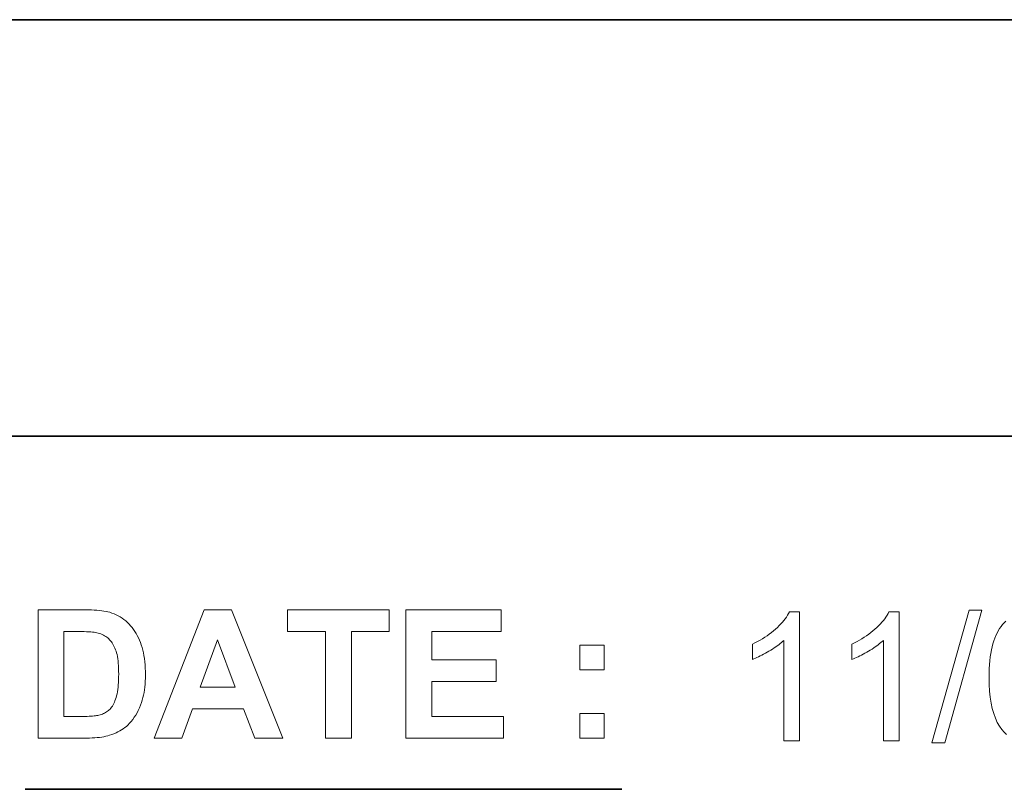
# Model space of a CAD drawing. Extents: x 10 to 410, y 10 to 287.
# Tile 17 of 20: x 372 to 391, y 30 to 45. Entities that reach past the tile are written whole.
import ezdxf

# ---------------------------------------------------------------- set-up
doc = ezdxf.new("R2010")
doc.units = 0

msp = doc.modelspace()

# ---------------------------------------------------------------- linework, layer by layer
at = {"color": 7, "lineweight": 35}
for p, q in [((269.909, 44.578), (410.225, 44.578)), ((269.483, 36.452), (410.225, 36.452))]:
    msp.add_line(p, q, dxfattribs=at)
at = {"color": 7, "lineweight": 35, "ltscale": 0.291013}
msp.add_line((371.888, 29.568), (383.529, 29.568), dxfattribs=at)
at = {"color": 7, "lineweight": 13}
for points in [[(372.141, 33.068), (373.063, 33.068), (373.124, 33.067), (373.182, 33.066), (373.237, 33.063), (373.289, 33.06), (373.338, 33.056), (373.384, 33.051), (373.428, 33.044), (373.468, 33.037), (373.505, 33.029), (373.539, 33.02), (373.582, 33.006), (373.625, 32.99), (373.665, 32.972), (373.705, 32.952), (373.743, 32.93), (373.78, 32.906), (373.816, 32.88), (373.851, 32.852), (373.884, 32.822), (373.916, 32.79), (373.947, 32.756), (373.976, 32.721), (374.003, 32.684), (374.029, 32.646), (374.054, 32.606), (374.077, 32.565), (374.099, 32.522), (374.119, 32.478), (374.138, 32.432), (374.155, 32.385), (374.17, 32.336), (374.184, 32.284), (374.196, 32.231), (374.207, 32.175), (374.216, 32.117), (374.223, 32.057), (374.229, 31.995), (374.233, 31.93), (374.236, 31.863), (374.237, 31.794), (374.236, 31.733), (374.233, 31.674), (374.23, 31.616), (374.224, 31.561), (374.217, 31.506), (374.209, 31.454), (374.199, 31.403), (374.187, 31.355), (374.174, 31.307), (374.16, 31.262), (374.14, 31.208), (374.119, 31.157), (374.096, 31.107), (374.072, 31.06), (374.046, 31.015), (374.018, 30.972), (373.989, 30.931), (373.958, 30.892), (373.926, 30.855), (373.892, 30.82), (373.865, 30.795), (373.836, 30.771), (373.805, 30.748), (373.772, 30.727), (373.738, 30.706), (373.701, 30.687), (373.663, 30.669), (373.623, 30.651), (373.581, 30.635), (373.537, 30.621), (373.503, 30.611), (373.466, 30.602), (373.427, 30.594), (373.386, 30.587), (373.342, 30.581), (373.296, 30.576), (373.248, 30.572), (373.198, 30.57), (373.145, 30.568), (373.091, 30.568), (372.141, 30.568)], [(376.919, 30.568), (376.37, 30.568), (376.152, 31.136), (375.152, 31.136), (374.946, 30.568), (374.41, 30.568), (375.384, 33.068), (375.918, 33.068)], [(377.75, 30.568), (377.75, 32.645), (377.008, 32.645), (377.008, 33.068), (378.994, 33.068), (378.994, 32.645), (378.254, 32.645), (378.254, 30.568)], [(379.32, 30.568), (379.32, 33.068), (381.174, 33.068), (381.174, 32.645), (379.825, 32.645), (379.825, 32.091), (381.08, 32.091), (381.08, 31.669), (379.825, 31.669), (379.825, 30.989), (381.222, 30.989), (381.222, 30.568)], [(389.582, 30.474), (390.307, 33.059), (390.553, 33.059), (389.83, 30.474)], [(386.999, 30.516), (386.692, 30.516), (386.692, 32.472), (386.669, 32.451), (386.645, 32.43), (386.619, 32.409), (386.592, 32.388), (386.564, 32.366), (386.534, 32.345), (386.503, 32.324), (386.47, 32.303), (386.436, 32.282), (386.401, 32.261), (386.365, 32.24), (386.331, 32.221), (386.296, 32.202), (386.263, 32.185), (386.23, 32.168), (386.198, 32.153), (386.167, 32.139), (386.137, 32.125), (386.107, 32.113), (386.078, 32.102), (386.078, 32.399), (386.129, 32.424), (386.178, 32.449), (386.227, 32.476), (386.274, 32.504), (386.319, 32.533), (386.364, 32.563), (386.407, 32.593), (386.448, 32.625), (386.489, 32.658), (386.528, 32.692), (386.566, 32.726), (386.601, 32.761), (386.634, 32.795), (386.664, 32.828), (386.693, 32.862), (386.719, 32.895), (386.743, 32.928), (386.764, 32.961), (386.784, 32.994), (386.801, 33.026), (386.999, 33.026)], [(388.941, 30.516), (388.634, 30.516), (388.634, 32.472), (388.611, 32.451), (388.587, 32.43), (388.561, 32.409), (388.534, 32.388), (388.506, 32.366), (388.476, 32.345), (388.445, 32.324), (388.413, 32.303), (388.379, 32.282), (388.343, 32.261), (388.308, 32.24), (388.273, 32.221), (388.239, 32.202), (388.205, 32.185), (388.173, 32.168), (388.141, 32.153), (388.109, 32.139), (388.079, 32.125), (388.049, 32.113), (388.02, 32.102), (388.02, 32.399), (388.071, 32.424), (388.121, 32.449), (388.169, 32.476), (388.216, 32.504), (388.262, 32.533), (388.306, 32.563), (388.349, 32.593), (388.391, 32.625), (388.431, 32.658), (388.47, 32.692), (388.508, 32.726), (388.543, 32.761), (388.576, 32.795), (388.607, 32.828), (388.635, 32.862), (388.661, 32.895), (388.685, 32.928), (388.707, 32.961), (388.726, 32.994), (388.743, 33.026), (388.941, 33.026)], [(372.646, 32.645), (372.646, 30.989), (373.022, 30.989), (373.063, 30.989), (373.102, 30.99), (373.139, 30.991), (373.173, 30.993), (373.204, 30.995), (373.234, 30.998), (373.261, 31.001), (373.285, 31.004), (373.308, 31.008), (373.328, 31.013), (373.352, 31.019), (373.375, 31.027), (373.398, 31.035), (373.419, 31.044), (373.44, 31.054), (373.46, 31.065), (373.479, 31.077), (373.497, 31.089), (373.515, 31.103), (373.531, 31.117), (373.547, 31.132), (373.563, 31.15), (373.577, 31.169), (373.591, 31.191), (373.605, 31.214), (373.618, 31.239), (373.63, 31.266), (373.642, 31.295), (373.653, 31.325), (373.664, 31.358), (373.673, 31.393), (373.682, 31.43), (373.69, 31.47), (373.696, 31.512), (373.702, 31.557), (373.707, 31.604), (373.71, 31.653), (373.713, 31.705), (373.714, 31.759), (373.715, 31.816), (373.714, 31.873), (373.713, 31.927), (373.71, 31.978), (373.707, 32.026), (373.702, 32.072), (373.696, 32.115), (373.69, 32.156), (373.682, 32.194), (373.673, 32.229), (373.664, 32.261), (373.653, 32.291), (373.641, 32.32), (373.629, 32.348), (373.616, 32.374), (373.602, 32.399), (373.587, 32.423), (373.572, 32.445), (373.556, 32.466), (373.538, 32.485), (373.52, 32.503), (373.501, 32.52), (373.482, 32.536), (373.461, 32.55), (373.439, 32.564), (373.416, 32.576), (373.392, 32.587), (373.367, 32.597), (373.341, 32.606), (373.315, 32.614), (373.287, 32.621), (373.264, 32.625), (373.236, 32.63), (373.205, 32.633), (373.17, 32.636), (373.13, 32.639), (373.087, 32.641), (373.039, 32.643), (372.988, 32.644), (372.932, 32.645), (372.872, 32.645)], [(375.99, 31.557), (375.645, 32.484), (375.307, 31.557)], [(382.709, 31.9), (382.709, 32.379), (383.188, 32.379), (383.188, 31.9)], [(382.709, 30.568), (382.709, 31.047), (383.188, 31.047), (383.188, 30.568)]]:
    msp.add_lwpolyline(points, close=True, dxfattribs=at)
msp.add_lwpolyline([(391.034, 30.639), (390.988, 30.683), (390.945, 30.733), (390.898, 30.799), (390.856, 30.873), (390.819, 30.955), (390.787, 31.045), (390.759, 31.143), (390.737, 31.248), (390.72, 31.362), (390.707, 31.483), (390.7, 31.612), (390.698, 31.749), (390.699, 31.836), (390.701, 31.92), (390.706, 32), (390.712, 32.076), (390.72, 32.149), (390.73, 32.219), (390.742, 32.285), (390.756, 32.348), (390.772, 32.407), (390.789, 32.463), (390.808, 32.516), (390.829, 32.566), (390.852, 32.614), (390.876, 32.659), (390.902, 32.702), (390.93, 32.743), (390.96, 32.781), (390.992, 32.816), (391.025, 32.849)], dxfattribs=at)

doc.saveas('drawing.dxf')
